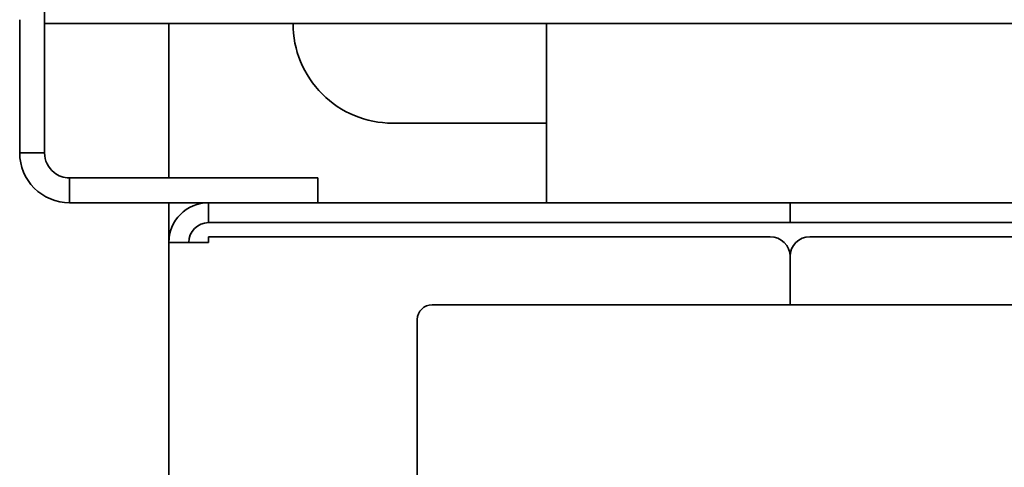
# Model space of a CAD drawing. Header units: millimetres. Extents: x 0 to 7128, y 0 to 5040.
# Tile 63 of 95: x 2678 to 2876, y 3131 to 3221. Entities that reach past the tile are written whole.
import ezdxf

# ---------------------------------------------------------------- set-up
doc = ezdxf.new("R2010")
doc.units = ezdxf.units.MM
doc.header["$LTSCALE"] = 12
doc.layers.add('Spigoli visibili(ISO)', color=7, linetype='Continuous', lineweight=35)

msp = doc.modelspace()

# ---------------------------------------------------------------- linework, layer by layer
at = {"layer": 'Spigoli visibili(ISO)'}
for p, q in [((2682.6285, 3220.4445), (2682.6285, 3620.4445)), ((2677.6285, 3221.2041), (2677.6285, 3194.4078)), ((2682.6285, 3220.4445), (2682.6285, 3194.4078)), ((2682.6285, 3220.4445), (2982.6285, 3220.4445)), ((2707.6285, 3189.4078), (2707.6285, 3220.4445)), ((2783.6285, 3220.4445), (2783.6285, 3184.4078)), ((2783.6285, 3200.4078), (2752.6285, 3200.4078)), ((2677.6285, 3194.4078), (2681.2623, 3194.4078)), ((2681.2623, 3194.4078), (2682.6285, 3194.4078)), ((2687.6285, 3189.4078), (2732.6285, 3189.4078)), ((2687.6285, 3189.4078), (2687.6285, 3184.4078)), ((2732.6285, 3189.4078), (2737.6285, 3189.4078)), ((2737.6285, 3184.4078), (2737.6285, 3189.4078)), ((2687.6285, 3184.4078), (2732.6285, 3184.4078)), ((2707.6285, 3176.4078), (2707.6285, 3184.4078)), ((2715.6285, 3180.4078), (2715.6285, 3184.4078)), ((2734.4107, 3184.4078), (2732.6285, 3184.4078)), ((2828.6285, 3184.4078), (2734.4107, 3184.4078)), ((2828.6285, 3184.4078), (2832.6285, 3184.4078)), ((2832.6285, 3180.4078), (2832.6285, 3184.4078)), ((2832.6285, 3184.4078), (2832.6285, 3180.4078)), ((2832.6285, 3184.4078), (2836.6285, 3184.4078)), ((2930.8462, 3184.4078), (2836.6285, 3184.4078)), ((2715.6285, 3180.4078), (2828.6285, 3180.4078)), ((2832.6285, 3180.4078), (2828.6285, 3180.4078)), ((2836.6285, 3180.4078), (2832.6285, 3180.4078)), ((2836.6285, 3180.4078), (2949.6285, 3180.4078)), ((2715.6285, 3177.5794), (2828.6285, 3177.5794)), ((2715.6285, 3176.4078), (2715.6285, 3177.5794)), ((2949.6285, 3177.5794), (2836.6285, 3177.5794)), ((2707.6285, 3176.4078), (2707.6285, 2663.4078)), ((2715.6285, 3176.4078), (2707.6285, 3176.4078)), ((2832.6285, 3173.5794), (2832.6285, 3163.9078)), ((2832.6285, 3173.5794), (2832.6285, 3163.9078)), ((2760.6285, 3163.9078), (2904.6285, 3163.9078)), ((2757.6285, 2600.4344), (2757.6285, 3160.9078))]:
    msp.add_line(p, q, dxfattribs=at)
for centre, radius, start, end in [((2752.6285, 3220.4078), 20, 179.894786, 270), ((2715.6285, 3176.4078), 8, 90, 180), ((2715.6285, 3176.4078), 4, 90, 180), ((2828.6285, 3173.5794), 4, 0, 90), ((2836.6285, 3173.5794), 4, 90, 180), ((2760.6285, 3160.9078), 3, 90, 180)]:
    msp.add_arc(centre, radius, start, end, dxfattribs=at)
for points, knots in [([(2677.6285, 3194.4078), (2677.6285, 3191.7898), (2678.7062, 3189.1879), (2680.5574, 3187.3367), (2682.4086, 3185.4855), (2685.0105, 3184.4078), (2687.6285, 3184.4078)], [0, 0, 0, 0, 0.78539816, 0.78539816, 0.78539816, 1.57079633, 1.57079633, 1.57079633, 1.57079633]), ([(2682.6285, 3194.4078), (2682.6285, 3192.9023), (2683.351, 3191.4129), (2684.5333, 3190.481), (2685.407, 3189.7923), (2686.516, 3189.4078), (2687.6285, 3189.4078)], [0, 0, 0, 0, 0.90327793, 0.90327793, 0.90327793, 1.57079633, 1.57079633, 1.57079633, 1.57079633])]:
    msp.add_open_spline(points, degree=3, knots=knots, dxfattribs=at)

doc.saveas('drawing.dxf')
